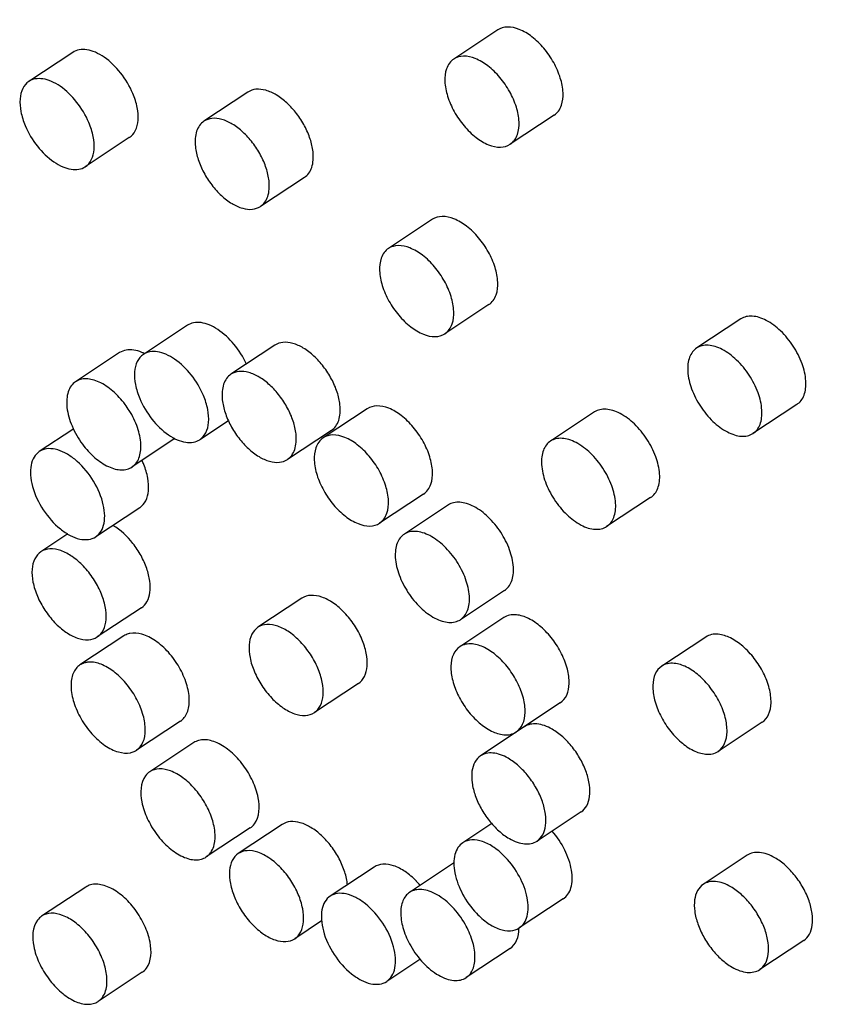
# Model space of a CAD drawing. Header units: millimetres. Extents: x -108 to 621, y -139 to 745.
# Tile 9 of 29: x 241 to 273, y 195 to 234. Entities that reach past the tile are written whole.
import ezdxf

# ---------------------------------------------------------------- set-up
doc = ezdxf.new("R2010")
doc.units = ezdxf.units.MM
doc.header["$LTSCALE"] = 23.1
doc.layers.get('0').update_dxf_attribs({"linetype": 'CONTINUOUS'})

msp = doc.modelspace()

# ---------------------------------------------------------------- linework, layer by layer
at = {"color": 7, "linetype": 'CONTINUOUS'}
for p, q in [((260.033, 233.487), (258.313, 232.348)), ((243.42, 232.608), (241.699, 231.469)), ((250.268, 231.054), (248.548, 229.915)), ((262.241, 230.152), (260.521, 229.013)), ((245.628, 229.272), (243.907, 228.133)), ((252.476, 227.718), (250.756, 226.579)), ((257.481, 226.076), (255.761, 224.937)), ((259.689, 222.741), (257.969, 221.602)), ((247.898, 221.931), (246.178, 220.792)), ((269.539, 222.183), (267.818, 221.044)), ((251.323, 221.154), (249.602, 220.015)), ((245.249, 220.861), (243.528, 219.723)), ((271.727, 218.835), (270.007, 217.696)), ((254.929, 218.665), (253.209, 217.526)), ((263.821, 218.542), (262.101, 217.403)), ((249.504, 218.197), (248.386, 217.456)), ((243.415, 217.856), (242.111, 216.992)), ((253.53, 217.818), (251.81, 216.679)), ((247.413, 217.498), (245.736, 216.387)), ((257.137, 215.329), (255.417, 214.191)), ((266.01, 215.194), (264.29, 214.055)), ((246.039, 214.796), (244.319, 213.657)), ((258.104, 214.901), (256.383, 213.762)), ((243.221, 213.768), (242.171, 213.073)), ((260.293, 211.553), (258.572, 210.414)), ((252.377, 211.254), (250.657, 210.115)), ((246.1, 210.876), (244.379, 209.737)), ((260.271, 210.495), (258.551, 209.356)), ((245.419, 209.781), (243.699, 208.642)), ((268.165, 209.736), (266.445, 208.597)), ((254.585, 207.918), (252.864, 206.78)), ((262.479, 207.159), (259.362, 205.088)), ((247.627, 206.445), (245.907, 205.306)), ((270.373, 206.401), (268.652, 205.262)), ((248.15, 205.604), (246.43, 204.466)), ((263.291, 202.891), (261.57, 201.752)), ((250.358, 202.269), (248.637, 201.13)), ((251.611, 202.405), (249.891, 201.266)), ((259.801, 202.438), (258.669, 201.688)), ((269.788, 201.199), (268.068, 200.06)), ((255.205, 200.736), (253.485, 199.597)), ((258.31, 200.885), (256.59, 199.746)), ((243.923, 199.955), (242.202, 198.816)), ((262.597, 199.492), (260.877, 198.353)), ((253.149, 198.626), (252.099, 197.931)), ((271.996, 197.864), (270.276, 196.725)), ((260.518, 197.549), (258.798, 196.411)), ((256.985, 197.116), (255.693, 196.261)), ((246.131, 196.619), (244.41, 195.481))]:
    msp.add_line(p, q, dxfattribs=at)
for centre, radius, start, end in [((242.628, 216.729), 3.533, 31.8815, 36.5619), ((243.208, 215.276), 3.223, 22.1109, 25.1099), ((254.492, 197.895), 3.29, 40.245, 44.1864)]:
    msp.add_arc(centre, radius, start, end, dxfattribs=at)
for points, knots in [([(268.842, 250.72), (271.252, 249.106), (275.919, 245.285), (282.06, 238.436), (287.294, 230.622), (290.034, 224.943), (291.159, 222.045)], [0, 0, 0, 0, 0.236214, 0.488563, 0.746818, 1, 1, 1, 1]), ([(265.375, 247.361), (266.512, 246.616), (268.763, 244.973), (273.109, 241.188), (278.129, 235.645), (283.166, 228.136), (285.812, 222.678), (286.894, 219.89)], [0, 0, 0, 0, 0.115251, 0.235832, 0.48806, 0.746535, 1, 1, 1, 1]), ([(262.525, 230.537), (262.578, 230.692), (262.612, 231.061), (262.496, 231.633), (262.282, 232.122), (262.046, 232.501), (261.777, 232.854), (261.404, 233.221), (260.918, 233.518), (260.441, 233.638), (260.143, 233.56), (260.033, 233.487)], [0, 0, 0, 0, 0.109141, 0.239851, 0.385911, 0.461542, 0.536881, 0.680669, 0.807422, 0.912222, 1, 1, 1, 1]), ([(245.768, 231), (245.647, 231.287), (245.331, 231.817), (244.795, 232.345), (244.322, 232.616), (243.989, 232.721), (243.679, 232.727), (243.495, 232.657), (243.42, 232.607)], [0, 0, 0, 0, 0.298609, 0.583104, 0.708242, 0.818103, 0.913606, 1, 1, 1, 1]), ([(258.313, 232.348), (258.248, 232.306), (258.13, 232.19), (258.057, 232.042), (258.03, 231.963)], [0, 0, 0, 0, 0.480822, 1, 1, 1, 1]), ([(260.804, 229.398), (260.858, 229.553), (260.892, 229.922), (260.776, 230.495), (260.562, 230.983), (260.326, 231.363), (260.057, 231.715), (259.683, 232.082), (259.198, 232.379), (258.721, 232.499), (258.423, 232.421), (258.313, 232.348)], [0, 0, 0, 0, 0.109141, 0.23985, 0.385912, 0.461544, 0.536882, 0.680668, 0.807422, 0.912223, 1, 1, 1, 1]), ([(258.03, 231.963), (257.976, 231.808), (257.942, 231.439), (258.058, 230.867), (258.272, 230.378), (258.508, 229.999), (258.777, 229.646), (259.151, 229.279), (259.636, 228.982), (260.113, 228.863), (260.411, 228.94), (260.521, 229.013)], [0, 0, 0, 0, 0.109141, 0.23985, 0.385912, 0.461544, 0.536882, 0.680668, 0.807422, 0.912223, 1, 1, 1, 1]), ([(244.048, 229.861), (243.927, 230.149), (243.61, 230.678), (243.075, 231.206), (242.601, 231.478), (242.269, 231.582), (241.958, 231.589), (241.775, 231.519), (241.699, 231.469)], [0, 0, 0, 0, 0.29861, 0.583105, 0.708244, 0.818105, 0.913606, 1, 1, 1, 1]), ([(241.699, 231.469), (241.6, 231.403), (241.425, 231.191), (241.332, 230.764), (241.375, 230.262), (241.485, 229.918), (241.559, 229.741)], [0, 0, 0, 0, 0.193728, 0.419948, 0.690699, 1, 1, 1, 1]), ([(252.813, 228.717), (252.795, 228.886), (252.713, 229.236), (252.493, 229.74), (252.185, 230.217), (251.812, 230.629), (251.405, 230.944), (250.992, 231.137), (250.598, 231.191), (250.361, 231.115), (250.268, 231.054)], [0, 0, 0, 0, 0.131097, 0.274419, 0.422466, 0.566919, 0.700078, 0.816398, 0.914539, 1, 1, 1, 1]), ([(245.628, 229.272), (245.728, 229.338), (245.902, 229.55), (245.995, 229.977), (245.952, 230.479), (245.842, 230.823), (245.768, 231)], [0, 0, 0, 0, 0.193726, 0.419946, 0.690699, 1, 1, 1, 1]), ([(262.241, 230.152), (262.306, 230.195), (262.425, 230.31), (262.497, 230.458), (262.525, 230.537)], [0, 0, 0, 0, 0.480822, 1, 1, 1, 1]), ([(251.092, 227.578), (251.074, 227.747), (250.993, 228.097), (250.772, 228.602), (250.464, 229.079), (250.092, 229.49), (249.685, 229.805), (249.272, 229.998), (248.878, 230.052), (248.64, 229.976), (248.548, 229.915)], [0, 0, 0, 0, 0.131097, 0.274418, 0.422465, 0.56692, 0.700078, 0.816397, 0.914538, 1, 1, 1, 1]), ([(241.559, 229.741), (241.68, 229.453), (241.996, 228.924), (242.532, 228.396), (243.005, 228.125), (243.338, 228.02), (243.648, 228.013), (243.832, 228.083), (243.907, 228.133)], [0, 0, 0, 0, 0.29861, 0.583105, 0.708244, 0.818105, 0.913606, 1, 1, 1, 1]), ([(243.907, 228.133), (244.007, 228.199), (244.181, 228.411), (244.275, 228.838), (244.232, 229.34), (244.122, 229.684), (244.048, 229.861)], [0, 0, 0, 0, 0.193728, 0.419948, 0.690699, 1, 1, 1, 1]), ([(248.548, 229.915), (248.482, 229.871), (248.362, 229.754), (248.247, 229.517), (248.194, 229.229), (248.2, 229.024), (248.211, 228.916)], [0, 0, 0, 0, 0.213728, 0.445084, 0.705997, 1, 1, 1, 1]), ([(260.521, 229.013), (260.586, 229.056), (260.704, 229.172), (260.777, 229.319), (260.804, 229.398)], [0, 0, 0, 0, 0.480822, 1, 1, 1, 1]), ([(248.211, 228.916), (248.229, 228.747), (248.311, 228.397), (248.531, 227.893), (248.839, 227.415), (249.212, 227.004), (249.619, 226.689), (250.032, 226.496), (250.426, 226.442), (250.663, 226.518), (250.756, 226.579)], [0, 0, 0, 0, 0.131097, 0.274418, 0.422465, 0.56692, 0.700078, 0.816397, 0.914538, 1, 1, 1, 1]), ([(252.476, 227.718), (252.542, 227.762), (252.662, 227.879), (252.777, 228.116), (252.83, 228.404), (252.824, 228.609), (252.813, 228.717)], [0, 0, 0, 0, 0.213728, 0.445085, 0.705998, 1, 1, 1, 1]), ([(250.756, 226.579), (250.821, 226.623), (250.941, 226.74), (251.057, 226.978), (251.109, 227.265), (251.104, 227.47), (251.092, 227.578)], [0, 0, 0, 0, 0.213728, 0.445084, 0.705997, 1, 1, 1, 1]), ([(259.973, 223.126), (260.026, 223.281), (260.06, 223.65), (259.944, 224.222), (259.73, 224.711), (259.494, 225.09), (259.225, 225.443), (258.852, 225.81), (258.366, 226.107), (257.889, 226.227), (257.591, 226.149), (257.481, 226.076)], [0, 0, 0, 0, 0.109141, 0.239851, 0.385911, 0.461542, 0.536881, 0.680669, 0.807422, 0.912222, 1, 1, 1, 1]), ([(258.252, 221.987), (258.306, 222.142), (258.34, 222.511), (258.224, 223.084), (258.009, 223.572), (257.774, 223.952), (257.505, 224.304), (257.131, 224.671), (256.645, 224.968), (256.169, 225.088), (255.871, 225.01), (255.761, 224.937)], [0, 0, 0, 0, 0.109141, 0.23985, 0.385912, 0.461544, 0.536882, 0.680668, 0.807422, 0.912223, 1, 1, 1, 1]), ([(255.761, 224.937), (255.696, 224.894), (255.577, 224.779), (255.505, 224.631), (255.477, 224.552)], [0, 0, 0, 0, 0.480822, 1, 1, 1, 1]), ([(255.477, 224.552), (255.424, 224.397), (255.39, 224.028), (255.506, 223.456), (255.72, 222.967), (255.956, 222.588), (256.225, 222.235), (256.598, 221.868), (257.084, 221.571), (257.561, 221.451), (257.859, 221.529), (257.969, 221.602)], [0, 0, 0, 0, 0.109141, 0.23985, 0.385912, 0.461544, 0.536882, 0.680668, 0.807422, 0.912223, 1, 1, 1, 1]), ([(259.689, 222.741), (259.754, 222.783), (259.873, 222.899), (259.945, 223.047), (259.973, 223.126)], [0, 0, 0, 0, 0.480822, 1, 1, 1, 1]), ([(271.727, 218.835), (271.79, 218.875), (271.906, 218.982), (272.023, 219.199), (272.084, 219.464), (272.091, 219.886), (271.95, 220.464), (271.608, 221.131), (271.133, 221.713), (270.658, 222.077), (270.266, 222.244), (269.997, 222.298), (269.749, 222.283), (269.602, 222.223), (269.539, 222.183)], [0, 0, 0, 0, 0.044654, 0.092575, 0.146047, 0.206127, 0.344344, 0.498249, 0.652566, 0.791885, 0.852643, 0.90676, 0.955164, 1, 1, 1, 1]), ([(250.207, 220.414), (250.081, 220.691), (249.762, 221.197), (249.233, 221.698), (248.772, 221.951), (248.449, 222.046), (248.149, 222.048), (247.972, 221.979), (247.898, 221.931)], [0, 0, 0, 0, 0.300769, 0.584194, 0.708511, 0.817834, 0.913273, 1, 1, 1, 1]), ([(257.969, 221.602), (258.034, 221.645), (258.152, 221.76), (258.225, 221.908), (258.252, 221.987)], [0, 0, 0, 0, 0.480822, 1, 1, 1, 1]), ([(253.867, 218.817), (253.849, 218.986), (253.767, 219.336), (253.547, 219.84), (253.239, 220.318), (252.867, 220.729), (252.46, 221.044), (252.047, 221.237), (251.653, 221.291), (251.415, 221.215), (251.323, 221.154)], [0, 0, 0, 0, 0.131097, 0.274419, 0.422466, 0.566919, 0.700078, 0.816398, 0.914539, 1, 1, 1, 1]), ([(270.007, 217.696), (270.07, 217.736), (270.186, 217.843), (270.303, 218.061), (270.363, 218.325), (270.37, 218.747), (270.229, 219.326), (269.888, 219.992), (269.413, 220.574), (268.937, 220.938), (268.546, 221.105), (268.277, 221.159), (268.028, 221.144), (267.881, 221.084), (267.818, 221.044)], [0, 0, 0, 0, 0.044654, 0.092575, 0.146047, 0.206127, 0.344345, 0.498249, 0.652565, 0.791885, 0.852643, 0.90676, 0.955164, 1, 1, 1, 1]), ([(245.804, 220.962), (245.704, 220.977), (245.509, 220.982), (245.324, 220.912), (245.249, 220.861)], [0, 0, 0, 0, 0.525275, 1, 1, 1, 1]), ([(246.221, 220.822), (246.186, 220.84), (246.053, 220.901), (245.91, 220.945), (245.804, 220.962)], [0, 0, 0, 0, 0.266642, 1, 1, 1, 1]), ([(246.178, 220.792), (246.078, 220.726), (245.904, 220.514), (245.81, 220.087), (245.853, 219.585), (245.964, 219.241), (246.038, 219.064)], [0, 0, 0, 0, 0.193728, 0.419948, 0.690699, 1, 1, 1, 1]), ([(248.526, 219.184), (248.406, 219.472), (248.089, 220.001), (247.554, 220.529), (247.08, 220.801), (246.747, 220.906), (246.437, 220.912), (246.253, 220.842), (246.178, 220.792)], [0, 0, 0, 0, 0.29861, 0.583105, 0.708244, 0.818105, 0.913606, 1, 1, 1, 1]), ([(267.818, 221.044), (267.755, 221.004), (267.64, 220.897), (267.523, 220.679), (267.462, 220.415), (267.455, 219.993), (267.596, 219.414), (267.937, 218.748), (268.412, 218.166), (268.888, 217.802), (269.28, 217.635), (269.549, 217.581), (269.797, 217.596), (269.944, 217.656), (270.007, 217.696)], [0, 0, 0, 0, 0.044654, 0.092575, 0.146047, 0.206127, 0.344345, 0.498249, 0.652565, 0.791885, 0.852643, 0.90676, 0.955164, 1, 1, 1, 1]), ([(249.602, 220.015), (249.537, 219.972), (249.417, 219.854), (249.301, 219.617), (249.249, 219.329), (249.254, 219.124), (249.266, 219.016)], [0, 0, 0, 0, 0.213728, 0.445084, 0.705997, 1, 1, 1, 1]), ([(252.147, 217.678), (252.129, 217.847), (252.047, 218.197), (251.827, 218.702), (251.519, 219.179), (251.146, 219.591), (250.739, 219.905), (250.326, 220.098), (249.932, 220.153), (249.695, 220.076), (249.602, 220.015)], [0, 0, 0, 0, 0.131097, 0.274418, 0.422465, 0.56692, 0.700078, 0.816397, 0.914538, 1, 1, 1, 1]), ([(243.528, 219.723), (243.462, 219.679), (243.341, 219.561), (243.226, 219.321), (243.174, 219.031), (243.189, 218.573), (243.37, 217.956), (243.635, 217.497), (243.799, 217.277)], [0, 0, 0, 0, 0.088364, 0.184129, 0.292117, 0.414005, 0.693628, 1, 1, 1, 1]), ([(245.465, 218.833), (245.323, 219.025), (245.018, 219.361), (244.565, 219.673), (244.2, 219.808), (243.951, 219.845), (243.722, 219.821), (243.587, 219.761), (243.528, 219.723)], [0, 0, 0, 0, 0.309342, 0.584691, 0.704656, 0.812115, 0.909106, 1, 1, 1, 1]), ([(248.386, 217.456), (248.486, 217.523), (248.66, 217.734), (248.754, 218.161), (248.711, 218.663), (248.6, 219.008), (248.526, 219.184)], [0, 0, 0, 0, 0.193728, 0.419948, 0.690699, 1, 1, 1, 1]), ([(246.038, 219.064), (246.158, 218.777), (246.475, 218.247), (247.01, 217.719), (247.484, 217.448), (247.817, 217.343), (248.127, 217.336), (248.311, 217.407), (248.386, 217.456)], [0, 0, 0, 0, 0.29861, 0.583105, 0.708244, 0.818105, 0.913606, 1, 1, 1, 1]), ([(249.266, 219.016), (249.284, 218.847), (249.365, 218.497), (249.585, 217.993), (249.894, 217.516), (250.266, 217.104), (250.673, 216.789), (251.086, 216.596), (251.48, 216.542), (251.718, 216.618), (251.81, 216.679)], [0, 0, 0, 0, 0.131097, 0.274418, 0.422465, 0.56692, 0.700078, 0.816397, 0.914538, 1, 1, 1, 1]), ([(253.53, 217.818), (253.596, 217.862), (253.716, 217.979), (253.831, 218.216), (253.884, 218.504), (253.878, 218.709), (253.867, 218.817)], [0, 0, 0, 0, 0.213728, 0.445085, 0.705998, 1, 1, 1, 1]), ([(245.736, 216.387), (245.796, 216.427), (245.907, 216.532), (246.02, 216.742), (246.081, 216.997), (246.092, 217.402), (245.966, 217.961), (245.758, 218.385), (245.628, 218.595)], [0, 0, 0, 0, 0.090207, 0.186815, 0.294294, 0.414632, 0.691006, 1, 1, 1, 1]), ([(257.42, 215.715), (257.474, 215.87), (257.508, 216.239), (257.392, 216.811), (257.178, 217.3), (256.942, 217.679), (256.673, 218.032), (256.299, 218.399), (255.814, 218.696), (255.337, 218.815), (255.039, 218.738), (254.929, 218.665)], [0, 0, 0, 0, 0.109141, 0.239851, 0.385911, 0.461542, 0.536881, 0.680669, 0.807422, 0.912222, 1, 1, 1, 1]), ([(266.01, 215.194), (266.073, 215.234), (266.189, 215.341), (266.305, 215.559), (266.366, 215.823), (266.373, 216.245), (266.232, 216.824), (265.891, 217.49), (265.416, 218.072), (264.94, 218.436), (264.549, 218.603), (264.28, 218.657), (264.031, 218.642), (263.884, 218.582), (263.821, 218.542)], [0, 0, 0, 0, 0.044654, 0.092575, 0.146047, 0.206127, 0.344344, 0.498249, 0.652566, 0.791885, 0.852643, 0.90676, 0.955164, 1, 1, 1, 1]), ([(251.81, 216.679), (251.876, 216.723), (251.996, 216.84), (252.111, 217.078), (252.164, 217.365), (252.158, 217.571), (252.147, 217.678)], [0, 0, 0, 0, 0.213728, 0.445084, 0.705997, 1, 1, 1, 1]), ([(255.7, 214.576), (255.754, 214.731), (255.787, 215.1), (255.672, 215.672), (255.457, 216.161), (255.222, 216.54), (254.953, 216.893), (254.579, 217.26), (254.093, 217.557), (253.617, 217.677), (253.319, 217.599), (253.209, 217.526)], [0, 0, 0, 0, 0.109141, 0.23985, 0.385912, 0.461544, 0.536882, 0.680668, 0.807422, 0.912223, 1, 1, 1, 1]), ([(243.799, 217.277), (243.941, 217.085), (244.246, 216.749), (244.699, 216.437), (245.064, 216.302), (245.314, 216.265), (245.543, 216.289), (245.678, 216.349), (245.736, 216.387)], [0, 0, 0, 0, 0.309342, 0.584691, 0.704656, 0.812115, 0.909106, 1, 1, 1, 1]), ([(253.209, 217.526), (253.144, 217.483), (253.025, 217.368), (252.953, 217.22), (252.925, 217.141)], [0, 0, 0, 0, 0.480822, 1, 1, 1, 1]), ([(262.101, 217.403), (262.038, 217.363), (261.922, 217.256), (261.805, 217.039), (261.745, 216.774), (261.738, 216.352), (261.879, 215.774), (262.22, 215.107), (262.695, 214.525), (263.171, 214.161), (263.562, 213.994), (263.831, 213.94), (264.08, 213.955), (264.227, 214.015), (264.29, 214.055)], [0, 0, 0, 0, 0.044654, 0.092575, 0.146047, 0.206127, 0.344345, 0.498249, 0.652565, 0.791885, 0.852643, 0.90676, 0.955164, 1, 1, 1, 1]), ([(264.29, 214.055), (264.352, 214.095), (264.468, 214.202), (264.585, 214.42), (264.646, 214.684), (264.653, 215.106), (264.512, 215.685), (264.171, 216.352), (263.695, 216.933), (263.22, 217.297), (262.828, 217.464), (262.559, 217.518), (262.311, 217.503), (262.164, 217.443), (262.101, 217.403)], [0, 0, 0, 0, 0.044654, 0.092575, 0.146047, 0.206127, 0.344345, 0.498249, 0.652565, 0.791885, 0.852643, 0.90676, 0.955164, 1, 1, 1, 1]), ([(242.111, 216.992), (242.028, 216.937), (241.879, 216.775), (241.767, 216.445), (241.754, 216.049), (241.867, 215.44), (242.227, 214.688), (242.675, 214.173), (242.937, 213.962)], [0, 0, 0, 0, 0.085622, 0.181894, 0.294271, 0.422802, 0.711009, 1, 1, 1, 1]), ([(243.493, 216.687), (243.374, 216.783), (243.136, 216.944), (242.76, 217.093), (242.406, 217.122), (242.195, 217.048), (242.111, 216.992)], [0, 0, 0, 0, 0.304502, 0.570696, 0.798197, 1, 1, 1, 1]), ([(252.925, 217.141), (252.872, 216.986), (252.838, 216.617), (252.954, 216.044), (253.168, 215.556), (253.404, 215.176), (253.673, 214.824), (254.046, 214.457), (254.532, 214.16), (255.009, 214.04), (255.307, 214.118), (255.417, 214.191)], [0, 0, 0, 0, 0.109141, 0.23985, 0.385912, 0.461544, 0.536882, 0.680668, 0.807422, 0.912223, 1, 1, 1, 1]), ([(244.319, 213.657), (244.402, 213.712), (244.551, 213.874), (244.662, 214.204), (244.676, 214.6), (244.562, 215.209), (244.203, 215.962), (243.755, 216.476), (243.493, 216.687)], [0, 0, 0, 0, 0.085622, 0.181894, 0.294271, 0.422802, 0.711009, 1, 1, 1, 1]), ([(246.039, 214.796), (246.138, 214.861), (246.309, 215.067), (246.405, 215.485), (246.368, 215.977), (246.264, 216.316), (246.194, 216.489)], [0, 0, 0, 0, 0.194457, 0.42072, 0.691039, 1, 1, 1, 1]), ([(257.137, 215.329), (257.202, 215.372), (257.32, 215.488), (257.393, 215.635), (257.42, 215.715)], [0, 0, 0, 0, 0.480822, 1, 1, 1, 1]), ([(260.293, 211.553), (260.355, 211.593), (260.471, 211.7), (260.588, 211.918), (260.649, 212.182), (260.656, 212.604), (260.515, 213.183), (260.174, 213.849), (259.698, 214.431), (259.223, 214.795), (258.831, 214.962), (258.562, 215.016), (258.314, 215.001), (258.167, 214.941), (258.104, 214.901)], [0, 0, 0, 0, 0.044654, 0.092575, 0.146047, 0.206127, 0.344344, 0.498249, 0.652566, 0.791885, 0.852643, 0.90676, 0.955164, 1, 1, 1, 1]), ([(255.417, 214.191), (255.481, 214.234), (255.6, 214.349), (255.673, 214.497), (255.7, 214.576)], [0, 0, 0, 0, 0.480822, 1, 1, 1, 1]), ([(242.937, 213.962), (243.056, 213.867), (243.294, 213.705), (243.669, 213.557), (244.023, 213.527), (244.235, 213.601), (244.319, 213.657)], [0, 0, 0, 0, 0.304502, 0.570696, 0.798197, 1, 1, 1, 1]), ([(246.1, 210.876), (246.191, 210.936), (246.352, 211.121), (246.457, 211.498), (246.445, 211.945), (246.322, 212.435), (246.097, 212.932), (245.696, 213.539), (245.293, 213.925), (244.989, 214.104)], [0, 0, 0, 0, 0.085501, 0.183395, 0.299195, 0.431776, 0.575885, 0.724106, 1, 1, 1, 1]), ([(258.572, 210.414), (258.635, 210.454), (258.751, 210.562), (258.868, 210.779), (258.929, 211.044), (258.936, 211.465), (258.795, 212.044), (258.453, 212.711), (257.978, 213.292), (257.502, 213.656), (257.111, 213.823), (256.842, 213.878), (256.594, 213.862), (256.446, 213.802), (256.383, 213.762)], [0, 0, 0, 0, 0.044654, 0.092575, 0.146047, 0.206127, 0.344345, 0.498249, 0.652565, 0.791885, 0.852643, 0.90676, 0.955164, 1, 1, 1, 1]), ([(256.383, 213.762), (256.321, 213.722), (256.205, 213.615), (256.088, 213.398), (256.027, 213.133), (256.02, 212.711), (256.161, 212.133), (256.503, 211.466), (256.978, 210.885), (257.453, 210.52), (257.845, 210.353), (258.114, 210.299), (258.362, 210.314), (258.509, 210.374), (258.572, 210.414)], [0, 0, 0, 0, 0.044654, 0.092575, 0.146047, 0.206127, 0.344345, 0.498249, 0.652565, 0.791885, 0.852643, 0.90676, 0.955164, 1, 1, 1, 1]), ([(242.171, 213.073), (242.071, 213.006), (241.896, 212.794), (241.803, 212.364), (241.848, 211.859), (242.023, 211.316), (242.312, 210.782), (242.688, 210.304), (243.118, 209.926), (243.441, 209.75), (243.601, 209.694)], [0, 0, 0, 0, 0.086176, 0.186893, 0.307512, 0.445251, 0.592684, 0.740317, 0.878596, 1, 1, 1, 1]), ([(242.95, 213.116), (242.814, 213.163), (242.545, 213.219), (242.274, 213.141), (242.171, 213.073)], [0, 0, 0, 0, 0.540108, 1, 1, 1, 1]), ([(244.379, 209.737), (244.48, 209.804), (244.654, 210.017), (244.747, 210.446), (244.703, 210.951), (244.527, 211.494), (244.239, 212.028), (243.862, 212.506), (243.433, 212.884), (243.11, 213.06), (242.95, 213.116)], [0, 0, 0, 0, 0.086176, 0.186893, 0.307512, 0.445251, 0.592684, 0.740317, 0.878596, 1, 1, 1, 1]), ([(253.156, 211.297), (253.019, 211.344), (252.75, 211.4), (252.479, 211.322), (252.377, 211.254)], [0, 0, 0, 0, 0.540106, 1, 1, 1, 1]), ([(254.585, 207.918), (254.685, 207.985), (254.86, 208.198), (254.953, 208.627), (254.908, 209.132), (254.733, 209.675), (254.444, 210.209), (254.068, 210.687), (253.638, 211.065), (253.316, 211.241), (253.156, 211.297)], [0, 0, 0, 0, 0.086176, 0.186892, 0.307512, 0.445251, 0.592683, 0.740316, 0.878596, 1, 1, 1, 1]), ([(260.763, 210.603), (260.674, 210.612), (260.501, 210.606), (260.339, 210.54), (260.271, 210.495)], [0, 0, 0, 0, 0.520899, 1, 1, 1, 1]), ([(262.479, 207.159), (262.588, 207.232), (262.775, 207.473), (262.853, 207.953), (262.772, 208.512), (262.585, 208.995), (262.37, 209.379), (262.116, 209.743), (261.755, 210.133), (261.277, 210.468), (260.927, 210.587), (260.763, 210.603)], [0, 0, 0, 0, 0.087608, 0.192012, 0.318196, 0.461441, 0.536593, 0.612133, 0.758381, 0.889808, 1, 1, 1, 1]), ([(250.657, 210.115), (250.556, 210.049), (250.382, 209.836), (250.289, 209.406), (250.333, 208.902), (250.508, 208.359), (250.797, 207.824), (251.174, 207.346), (251.603, 206.969), (251.926, 206.792), (252.086, 206.736)], [0, 0, 0, 0, 0.086176, 0.186893, 0.307512, 0.445251, 0.592684, 0.740317, 0.878596, 1, 1, 1, 1]), ([(251.435, 210.158), (251.299, 210.206), (251.03, 210.261), (250.759, 210.183), (250.657, 210.115)], [0, 0, 0, 0, 0.540108, 1, 1, 1, 1]), ([(252.864, 206.78), (252.965, 206.846), (253.14, 207.059), (253.233, 207.488), (253.188, 207.993), (253.013, 208.536), (252.724, 209.07), (252.348, 209.548), (251.918, 209.926), (251.595, 210.102), (251.435, 210.158)], [0, 0, 0, 0, 0.086176, 0.186893, 0.307512, 0.445251, 0.592684, 0.740317, 0.878596, 1, 1, 1, 1]), ([(243.601, 209.694), (243.737, 209.647), (244.006, 209.591), (244.277, 209.669), (244.379, 209.737)], [0, 0, 0, 0, 0.540108, 1, 1, 1, 1]), ([(245.651, 209.876), (245.63, 209.872), (245.549, 209.851), (245.471, 209.815), (245.419, 209.781)], [0, 0, 0, 0, 0.255382, 1, 1, 1, 1]), ([(247.627, 206.445), (247.685, 206.483), (247.792, 206.583), (247.903, 206.782), (247.966, 207.022), (247.987, 207.405), (247.882, 207.938), (247.598, 208.568), (247.184, 209.143), (246.689, 209.593), (246.172, 209.869), (245.805, 209.909), (245.651, 209.876)], [0, 0, 0, 0, 0.04384, 0.090533, 0.142199, 0.199815, 0.33206, 0.48082, 0.633695, 0.777151, 0.900349, 1, 1, 1, 1]), ([(268.657, 209.844), (268.568, 209.853), (268.395, 209.847), (268.233, 209.781), (268.165, 209.736)], [0, 0, 0, 0, 0.520899, 1, 1, 1, 1]), ([(270.373, 206.401), (270.482, 206.473), (270.669, 206.714), (270.747, 207.195), (270.666, 207.753), (270.479, 208.236), (270.264, 208.62), (270.01, 208.984), (269.649, 209.374), (269.171, 209.709), (268.821, 209.829), (268.657, 209.844)], [0, 0, 0, 0, 0.087608, 0.192012, 0.318196, 0.461441, 0.536593, 0.612133, 0.758381, 0.889808, 1, 1, 1, 1]), ([(258.551, 209.356), (258.442, 209.284), (258.255, 209.043), (258.177, 208.562), (258.257, 208.004), (258.445, 207.52), (258.66, 207.137), (258.913, 206.772), (259.275, 206.383), (259.752, 206.048), (260.103, 205.928), (260.267, 205.913)], [0, 0, 0, 0, 0.087608, 0.192013, 0.318196, 0.46144, 0.536592, 0.612133, 0.758382, 0.889808, 1, 1, 1, 1]), ([(259.042, 209.464), (258.954, 209.473), (258.781, 209.467), (258.619, 209.401), (258.551, 209.356)], [0, 0, 0, 0, 0.5209, 1, 1, 1, 1]), ([(260.758, 206.021), (260.868, 206.093), (261.054, 206.334), (261.132, 206.815), (261.052, 207.373), (260.865, 207.857), (260.649, 208.24), (260.396, 208.605), (260.034, 208.994), (259.557, 209.329), (259.206, 209.449), (259.042, 209.464)], [0, 0, 0, 0, 0.087608, 0.192013, 0.318196, 0.46144, 0.536592, 0.612133, 0.758382, 0.889808, 1, 1, 1, 1]), ([(243.699, 208.642), (243.641, 208.604), (243.534, 208.504), (243.423, 208.305), (243.36, 208.065), (243.339, 207.681), (243.444, 207.149), (243.728, 206.519), (244.142, 205.944), (244.637, 205.494), (245.154, 205.218), (245.521, 205.178), (245.675, 205.211)], [0, 0, 0, 0, 0.04384, 0.090533, 0.142199, 0.199815, 0.332061, 0.480819, 0.633694, 0.777151, 0.900349, 1, 1, 1, 1]), ([(243.93, 208.738), (243.909, 208.733), (243.828, 208.712), (243.751, 208.676), (243.699, 208.642)], [0, 0, 0, 0, 0.255382, 1, 1, 1, 1]), ([(244.106, 208.754), (244.091, 208.755), (244.032, 208.754), (243.973, 208.747), (243.93, 208.738)], [0, 0, 0, 0, 0.25748, 1, 1, 1, 1]), ([(245.907, 205.306), (246.019, 205.38), (246.209, 205.631), (246.281, 206.127), (246.189, 206.702), (245.944, 207.304), (245.573, 207.87), (245.117, 208.337), (244.626, 208.656), (244.269, 208.753), (244.106, 208.754)], [0, 0, 0, 0, 0.088216, 0.193951, 0.322034, 0.467065, 0.618476, 0.764085, 0.893156, 1, 1, 1, 1]), ([(266.445, 208.597), (266.336, 208.525), (266.149, 208.284), (266.071, 207.804), (266.151, 207.245), (266.339, 206.762), (266.554, 206.378), (266.807, 206.014), (267.169, 205.624), (267.646, 205.289), (267.997, 205.169), (268.161, 205.154)], [0, 0, 0, 0, 0.087608, 0.192013, 0.318196, 0.46144, 0.536592, 0.612133, 0.758382, 0.889808, 1, 1, 1, 1]), ([(266.936, 208.706), (266.848, 208.714), (266.675, 208.708), (266.513, 208.642), (266.445, 208.597)], [0, 0, 0, 0, 0.5209, 1, 1, 1, 1]), ([(268.652, 205.262), (268.762, 205.334), (268.948, 205.575), (269.026, 206.056), (268.946, 206.614), (268.759, 207.098), (268.543, 207.481), (268.29, 207.846), (267.928, 208.235), (267.451, 208.571), (267.1, 208.69), (266.936, 208.706)], [0, 0, 0, 0, 0.087608, 0.192013, 0.318196, 0.46144, 0.536592, 0.612133, 0.758382, 0.889808, 1, 1, 1, 1]), ([(252.086, 206.736), (252.222, 206.689), (252.491, 206.634), (252.762, 206.712), (252.864, 206.78)], [0, 0, 0, 0, 0.540108, 1, 1, 1, 1]), ([(262.162, 206.13), (262.066, 206.186), (261.874, 206.277), (261.581, 206.347), (261.31, 206.336), (261.15, 206.271), (261.083, 206.226)], [0, 0, 0, 0, 0.295106, 0.55646, 0.787383, 1, 1, 1, 1]), ([(263.291, 202.891), (263.382, 202.952), (263.544, 203.138), (263.649, 203.517), (263.635, 203.968), (263.509, 204.46), (263.281, 204.96), (262.969, 205.429), (262.596, 205.83), (262.31, 206.045), (262.162, 206.13)], [0, 0, 0, 0, 0.085422, 0.183339, 0.299253, 0.431958, 0.576096, 0.724148, 0.867935, 1, 1, 1, 1]), ([(250.522, 202.425), (250.729, 202.701), (250.736, 203.359), (250.47, 204.117), (250.104, 204.734), (249.635, 205.246), (249.183, 205.557), (248.819, 205.69), (248.571, 205.727), (248.343, 205.702), (248.208, 205.643), (248.15, 205.604)], [0, 0, 0, 0, 0.217622, 0.361399, 0.515163, 0.665133, 0.798594, 0.856729, 0.908827, 0.955866, 1, 1, 1, 1]), ([(260.267, 205.913), (260.355, 205.904), (260.528, 205.91), (260.69, 205.976), (260.758, 206.021)], [0, 0, 0, 0, 0.5209, 1, 1, 1, 1]), ([(245.675, 205.211), (245.696, 205.215), (245.777, 205.236), (245.855, 205.272), (245.907, 205.306)], [0, 0, 0, 0, 0.255382, 1, 1, 1, 1]), ([(259.362, 205.088), (259.271, 205.027), (259.109, 204.841), (259.004, 204.461), (259.018, 204.011), (259.144, 203.518), (259.372, 203.019), (259.684, 202.55), (260.057, 202.149), (260.343, 201.934), (260.49, 201.849)], [0, 0, 0, 0, 0.085424, 0.18334, 0.299252, 0.431957, 0.576097, 0.724149, 0.867935, 1, 1, 1, 1]), ([(260.442, 204.991), (260.345, 205.047), (260.153, 205.138), (259.86, 205.208), (259.589, 205.198), (259.43, 205.132), (259.362, 205.088)], [0, 0, 0, 0, 0.295106, 0.55646, 0.787383, 1, 1, 1, 1]), ([(261.57, 201.752), (261.662, 201.813), (261.824, 201.999), (261.928, 202.379), (261.915, 202.829), (261.789, 203.322), (261.561, 203.821), (261.248, 204.29), (260.876, 204.691), (260.589, 204.906), (260.442, 204.991)], [0, 0, 0, 0, 0.085424, 0.18334, 0.299252, 0.431957, 0.576097, 0.724149, 0.867935, 1, 1, 1, 1]), ([(268.161, 205.154), (268.249, 205.145), (268.422, 205.151), (268.584, 205.217), (268.652, 205.262)], [0, 0, 0, 0, 0.5209, 1, 1, 1, 1]), ([(248.949, 201.613), (248.988, 201.775), (248.996, 202.145), (248.858, 202.71), (248.585, 203.284), (248.206, 203.808), (247.758, 204.23), (247.285, 204.507), (246.823, 204.614), (246.536, 204.536), (246.43, 204.466)], [0, 0, 0, 0, 0.1132, 0.246624, 0.393361, 0.543095, 0.684834, 0.809459, 0.912801, 1, 1, 1, 1]), ([(246.265, 204.309), (246.059, 204.033), (246.051, 203.375), (246.317, 202.617), (246.683, 202.001), (247.152, 201.488), (247.604, 201.178), (247.968, 201.045), (248.216, 201.008), (248.445, 201.032), (248.579, 201.092), (248.637, 201.13)], [0, 0, 0, 0, 0.217621, 0.3614, 0.515163, 0.665132, 0.798594, 0.85673, 0.908827, 0.955866, 1, 1, 1, 1]), ([(254.159, 200.039), (254.143, 200.209), (254.065, 200.56), (253.848, 201.069), (253.541, 201.552), (253.168, 201.969), (252.758, 202.289), (252.342, 202.486), (251.945, 202.543), (251.705, 202.467), (251.611, 202.405)], [0, 0, 0, 0, 0.130273, 0.273157, 0.421188, 0.565915, 0.699474, 0.816157, 0.914501, 1, 1, 1, 1]), ([(260.49, 201.849), (260.587, 201.793), (260.779, 201.702), (261.072, 201.632), (261.343, 201.642), (261.503, 201.708), (261.57, 201.752)], [0, 0, 0, 0, 0.295106, 0.55646, 0.787383, 1, 1, 1, 1]), ([(262.597, 199.492), (262.668, 199.539), (262.798, 199.671), (262.914, 199.938), (262.956, 200.261), (262.913, 200.769), (262.678, 201.436), (262.355, 201.92), (262.16, 202.144)], [0, 0, 0, 0, 0.087067, 0.182507, 0.291418, 0.415069, 0.697558, 1, 1, 1, 1]), ([(248.802, 201.287), (248.819, 201.309), (248.885, 201.41), (248.928, 201.524), (248.949, 201.613)], [0, 0, 0, 0, 0.236434, 1, 1, 1, 1]), ([(258.669, 201.688), (258.594, 201.639), (258.459, 201.5), (258.344, 201.216), (258.308, 200.874), (258.369, 200.339), (258.637, 199.646), (258.992, 199.15), (259.205, 198.926)], [0, 0, 0, 0, 0.086519, 0.181989, 0.291635, 0.416455, 0.700542, 1, 1, 1, 1]), ([(260.341, 201.115), (260.206, 201.257), (259.929, 201.501), (259.476, 201.747), (259.039, 201.833), (258.77, 201.756), (258.669, 201.688)], [0, 0, 0, 0, 0.309598, 0.580832, 0.807018, 1, 1, 1, 1]), ([(249.891, 201.266), (249.792, 201.201), (249.619, 200.992), (249.561, 200.734), (249.549, 200.596)], [0, 0, 0, 0, 0.461743, 1, 1, 1, 1]), ([(252.441, 198.601), (252.455, 198.77), (252.424, 199.137), (252.249, 199.683), (251.959, 200.222), (251.579, 200.703), (251.145, 201.082), (250.695, 201.326), (250.259, 201.411), (249.992, 201.333), (249.891, 201.266)], [0, 0, 0, 0, 0.120346, 0.25803, 0.405578, 0.553319, 0.691566, 0.812681, 0.913714, 1, 1, 1, 1]), ([(260.877, 198.353), (260.951, 198.402), (261.086, 198.542), (261.202, 198.825), (261.237, 199.168), (261.177, 199.703), (260.909, 200.395), (260.554, 200.891), (260.341, 201.115)], [0, 0, 0, 0, 0.086519, 0.181989, 0.291635, 0.416455, 0.700542, 1, 1, 1, 1]), ([(270.868, 201.102), (270.771, 201.158), (270.58, 201.25), (270.287, 201.32), (270.015, 201.309), (269.856, 201.244), (269.788, 201.199)], [0, 0, 0, 0, 0.295106, 0.55646, 0.787383, 1, 1, 1, 1]), ([(271.996, 197.864), (272.088, 197.924), (272.25, 198.111), (272.354, 198.49), (272.341, 198.94), (272.215, 199.433), (271.987, 199.933), (271.674, 200.401), (271.302, 200.803), (271.015, 201.017), (270.868, 201.102)], [0, 0, 0, 0, 0.085422, 0.183339, 0.299253, 0.431958, 0.576096, 0.724148, 0.867935, 1, 1, 1, 1]), ([(256.852, 200.189), (256.718, 200.326), (256.444, 200.562), (255.998, 200.799), (255.568, 200.879), (255.305, 200.802), (255.205, 200.736)], [0, 0, 0, 0, 0.309293, 0.580099, 0.806308, 1, 1, 1, 1]), ([(249.549, 200.596), (249.535, 200.427), (249.566, 200.06), (249.741, 199.514), (250.031, 198.975), (250.411, 198.494), (250.845, 198.114), (251.295, 197.871), (251.731, 197.786), (251.998, 197.864), (252.099, 197.931)], [0, 0, 0, 0, 0.120346, 0.25803, 0.405578, 0.553319, 0.691566, 0.812681, 0.913714, 1, 1, 1, 1]), ([(246.295, 196.776), (246.502, 197.052), (246.509, 197.71), (246.243, 198.468), (245.877, 199.084), (245.408, 199.597), (244.956, 199.907), (244.592, 200.04), (244.344, 200.077), (244.116, 200.053), (243.981, 199.993), (243.923, 199.955)], [0, 0, 0, 0, 0.217622, 0.361399, 0.515163, 0.665133, 0.798594, 0.856729, 0.908827, 0.955866, 1, 1, 1, 1]), ([(268.068, 200.06), (267.976, 200), (267.814, 199.813), (267.71, 199.434), (267.723, 198.984), (267.849, 198.491), (268.077, 197.991), (268.39, 197.522), (268.763, 197.121), (269.049, 196.907), (269.196, 196.822)], [0, 0, 0, 0, 0.085424, 0.18334, 0.299252, 0.431957, 0.576097, 0.724149, 0.867935, 1, 1, 1, 1]), ([(269.148, 199.964), (269.051, 200.02), (268.859, 200.111), (268.566, 200.181), (268.295, 200.17), (268.135, 200.105), (268.068, 200.06)], [0, 0, 0, 0, 0.295106, 0.55646, 0.787383, 1, 1, 1, 1]), ([(270.276, 196.725), (270.368, 196.785), (270.53, 196.972), (270.634, 197.351), (270.621, 197.802), (270.495, 198.294), (270.267, 198.794), (269.954, 199.263), (269.581, 199.664), (269.295, 199.879), (269.148, 199.964)], [0, 0, 0, 0, 0.085424, 0.18334, 0.299252, 0.431957, 0.576097, 0.724149, 0.867935, 1, 1, 1, 1]), ([(253.485, 199.597), (253.402, 199.542), (253.254, 199.381), (253.142, 199.053), (253.128, 198.66), (253.178, 198.384), (253.216, 198.241)], [0, 0, 0, 0, 0.202752, 0.430489, 0.69621, 1, 1, 1, 1]), ([(255.961, 197.618), (255.874, 197.944), (255.578, 198.567), (255.024, 199.201), (254.504, 199.551), (254.131, 199.698), (253.779, 199.726), (253.569, 199.652), (253.485, 199.597)], [0, 0, 0, 0, 0.28782, 0.576397, 0.705321, 0.818014, 0.914417, 1, 1, 1, 1]), ([(256.59, 199.746), (256.532, 199.708), (256.426, 199.609), (256.315, 199.411), (256.251, 199.172), (256.229, 198.79), (256.333, 198.26), (256.515, 197.853), (256.632, 197.65)], [0, 0, 0, 0, 0.091211, 0.188386, 0.295842, 0.415646, 0.690536, 1, 1, 1, 1]), ([(258.756, 198.507), (258.618, 198.748), (258.299, 199.181), (257.797, 199.599), (257.376, 199.799), (257.084, 199.867), (256.815, 199.856), (256.657, 199.79), (256.59, 199.746)], [0, 0, 0, 0, 0.305875, 0.585935, 0.708068, 0.816164, 0.911853, 1, 1, 1, 1]), ([(244.722, 195.964), (244.761, 196.126), (244.769, 196.496), (244.631, 197.061), (244.358, 197.634), (243.979, 198.159), (243.531, 198.581), (243.058, 198.858), (242.596, 198.965), (242.309, 198.887), (242.202, 198.816)], [0, 0, 0, 0, 0.1132, 0.246624, 0.393361, 0.543095, 0.684834, 0.809459, 0.912801, 1, 1, 1, 1]), ([(259.205, 198.926), (259.339, 198.785), (259.617, 198.54), (260.069, 198.295), (260.507, 198.208), (260.775, 198.286), (260.877, 198.353)], [0, 0, 0, 0, 0.309598, 0.580832, 0.807018, 1, 1, 1, 1]), ([(242.038, 198.659), (241.831, 198.384), (241.824, 197.726), (242.09, 196.968), (242.456, 196.351), (242.925, 195.839), (243.377, 195.528), (243.741, 195.395), (243.989, 195.358), (244.217, 195.382), (244.352, 195.442), (244.41, 195.481)], [0, 0, 0, 0, 0.217621, 0.3614, 0.515163, 0.665132, 0.798594, 0.85673, 0.908827, 0.955866, 1, 1, 1, 1]), ([(252.099, 197.931), (252.198, 197.996), (252.371, 198.205), (252.429, 198.463), (252.441, 198.601)], [0, 0, 0, 0, 0.461743, 1, 1, 1, 1]), ([(258.798, 196.411), (258.855, 196.449), (258.962, 196.548), (259.073, 196.746), (259.136, 196.985), (259.158, 197.366), (259.055, 197.897), (258.872, 198.304), (258.756, 198.507)], [0, 0, 0, 0, 0.091211, 0.188386, 0.295842, 0.415646, 0.690536, 1, 1, 1, 1]), ([(253.216, 198.241), (253.304, 197.914), (253.6, 197.291), (254.154, 196.657), (254.674, 196.307), (255.047, 196.16), (255.399, 196.132), (255.609, 196.206), (255.693, 196.261)], [0, 0, 0, 0, 0.28782, 0.576397, 0.705321, 0.818014, 0.914417, 1, 1, 1, 1]), ([(260.518, 197.549), (260.631, 197.624), (260.823, 197.877), (260.864, 198.181), (260.865, 198.344)], [0, 0, 0, 0, 0.454254, 1, 1, 1, 1]), ([(255.693, 196.261), (255.775, 196.316), (255.923, 196.477), (256.036, 196.805), (256.05, 197.199), (256, 197.474), (255.961, 197.618)], [0, 0, 0, 0, 0.202752, 0.430489, 0.69621, 1, 1, 1, 1]), ([(256.632, 197.65), (256.77, 197.409), (257.089, 196.976), (257.59, 196.557), (258.012, 196.358), (258.303, 196.29), (258.572, 196.301), (258.731, 196.366), (258.798, 196.411)], [0, 0, 0, 0, 0.305875, 0.585935, 0.708068, 0.816164, 0.911853, 1, 1, 1, 1]), ([(269.196, 196.822), (269.293, 196.766), (269.485, 196.674), (269.778, 196.604), (270.049, 196.615), (270.209, 196.68), (270.276, 196.725)], [0, 0, 0, 0, 0.295106, 0.55646, 0.787383, 1, 1, 1, 1]), ([(244.575, 195.637), (244.592, 195.66), (244.658, 195.76), (244.701, 195.875), (244.722, 195.964)], [0, 0, 0, 0, 0.236434, 1, 1, 1, 1])]:
    msp.add_open_spline(points, degree=3, knots=knots, dxfattribs=at)
for points in [[(246.43, 204.466), (246.366, 204.424), (246.31, 204.37), (246.265, 204.309)], [(250.358, 202.269), (250.421, 202.311), (250.477, 202.365), (250.522, 202.425)], [(248.637, 201.13), (248.7, 201.172), (248.757, 201.226), (248.802, 201.287)], [(242.202, 198.816), (242.139, 198.774), (242.083, 198.72), (242.038, 198.659)], [(246.131, 196.619), (246.194, 196.661), (246.25, 196.715), (246.295, 196.776)], [(244.41, 195.481), (244.473, 195.522), (244.53, 195.577), (244.575, 195.637)]]:
    msp.add_open_spline(points, degree=3, dxfattribs=at)

doc.saveas('drawing.dxf')
